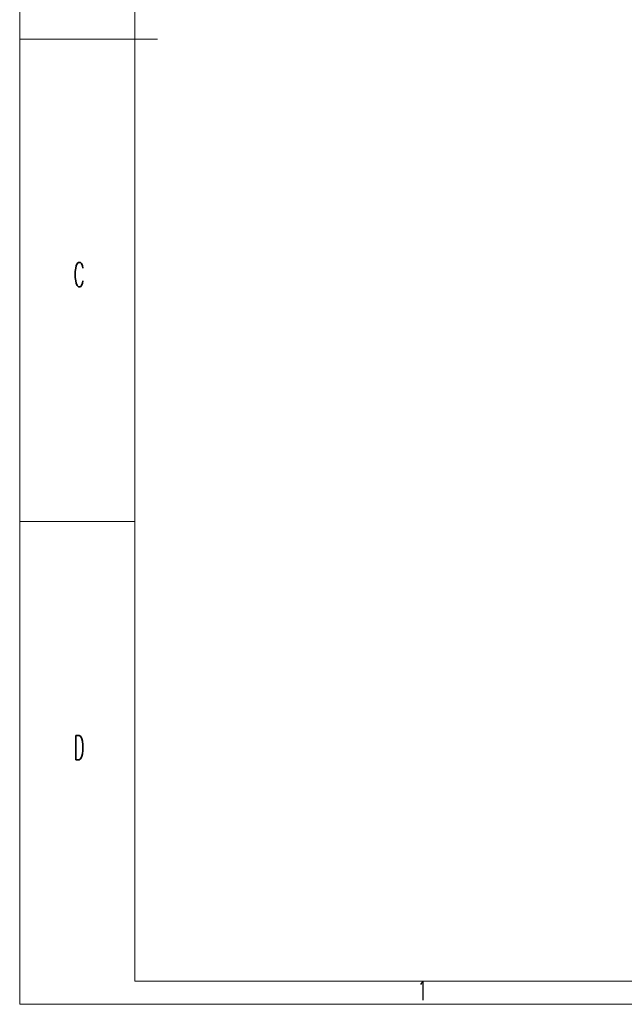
# Model space of a CAD drawing. Header units: millimetres. Extents: x 0 to 595, y 0 to 420.
# Tile 1 of 16: x 0 to 131, y 0 to 214. Entities that reach past the tile are written whole.
import ezdxf

# ---------------------------------------------------------------- set-up
doc = ezdxf.new("R2010")
doc.units = ezdxf.units.MM
doc.layers.get('0').update_dxf_attribs({"lineweight": 18})
doc.layers.add('10', color=7, linetype='Continuous', lineweight=18)
doc.styles.add('SLDTEXTSTYLE0', font='txt.shx', dxfattribs={"width": 0.49})

msp = doc.modelspace()

# ---------------------------------------------------------------- linework, layer by layer
at = {"color": 7, "linetype": 'Continuous', "lineweight": 0}
for q in [(0, 420), (594, 0)]:
    msp.add_line((0, 0), q, dxfattribs=at)
at = {"color": 7, "linetype": 'Continuous', "lineweight": 15}
for q in [(25, 415), (409, 5)]:
    msp.add_line((25, 5), q, dxfattribs=at)
at = {"layer": '10'}
for p, q in [((25, 210), (0, 210)), ((25, 210), (30, 210)), ((25, 105), (0, 105))]:
    msp.add_line(p, q, dxfattribs=at)

# ---------------------------------------------------------------- texts
at = {"layer": '10', "color": 7, "attachment_point": 2, "style": 'SLDTEXTSTYLE0'}
for s, insert, char_height, width in [('C', (12.9189, 161.4107), 5.2917, 2.592917), ('D', (12.9071, 58.4997), 5.2917, 2.592917), ('1', (87.5596, 5.1267), 4.2333, 1.185333)]:
    msp.add_mtext(s, dxfattribs=dict(at, insert=insert, char_height=char_height, width=width))

doc.saveas('drawing.dxf')
